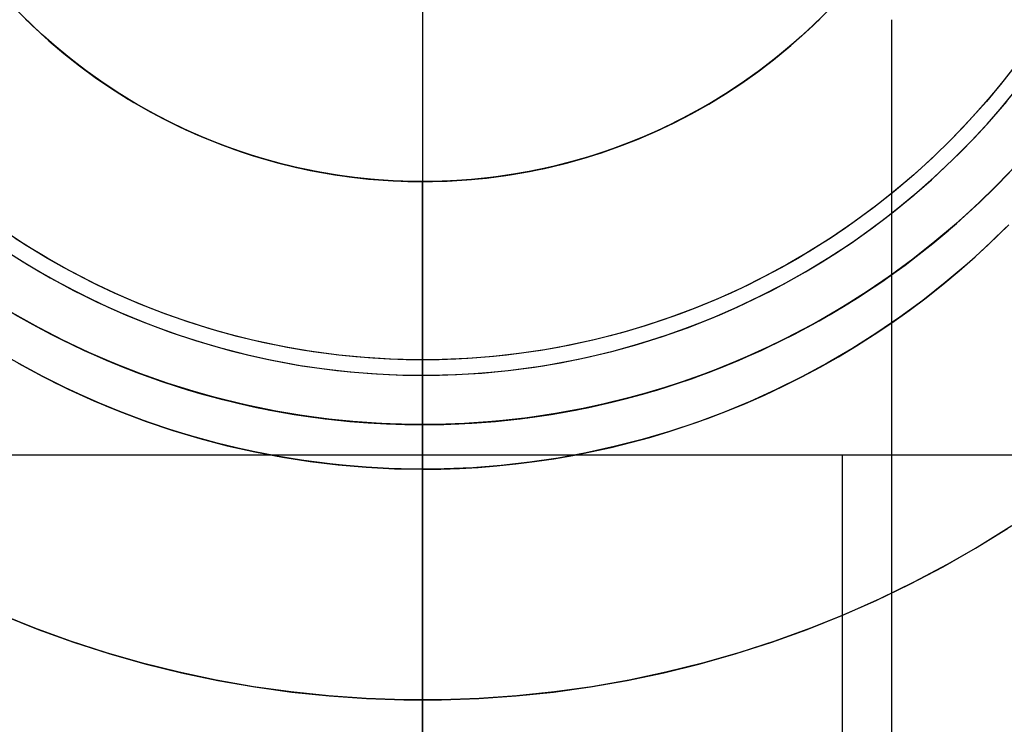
# Model space of a CAD drawing. Header units: millimetres. Extents: x -356 to 356, y -410 to 410.
# Tile 53 of 126: x -2.49 to 3.59, y -6.85 to -2.5. Entities that reach past the tile are written whole.
import ezdxf

# ---------------------------------------------------------------- set-up
doc = ezdxf.new("R2010")
doc.units = ezdxf.units.MM
doc.header["$MEASUREMENT"] = 0
doc.layers.add('1', color=7, linetype='Continuous')

msp = doc.modelspace()

# ---------------------------------------------------------------- linework, layer by layer
at = {"layer": '1', "color": 252, "extrusion": (-0.000237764, 0, 1)}
msp.add_lwpolyline([(-27.5494, 0), (-27.533, -0.9501), (-27.4838, -1.899), (-27.4019, -2.8457), (-27.2874, -3.789), (-27.1403, -4.7278), (-26.961, -5.6609), (-26.7495, -6.5874), (-26.5062, -7.5059), (-26.2314, -8.4155), (-25.9253, -9.3151), (-25.5883, -10.2036), (-25.2209, -11.0799), (-24.8235, -11.943), (-24.3965, -12.7919), (-23.9404, -13.6255), (-23.4559, -14.4429), (-22.9434, -15.2431), (-22.4036, -16.0251), (-21.8372, -16.788), (-21.2447, -17.5309), (-20.6269, -18.253), (-19.9847, -18.9532), (-19.3186, -19.6309), (-18.6295, -20.2852), (-17.9182, -20.9153), (-17.1857, -21.5205), (-16.4326, -22.1001), (-15.66, -22.6533), (-14.8688, -23.1795), (-14.0599, -23.6781), (-13.2343, -24.1484), (-12.3929, -24.59), (-11.5368, -25.0023), (-10.6669, -25.3848), (-9.7844, -25.7371), (-8.8902, -26.0586), (-7.9855, -26.3491), (-7.0713, -26.6083), (-6.1487, -26.8357), (-5.2188, -27.0311), (-4.2827, -27.1943), (-3.3415, -27.3251), (-2.3963, -27.4233), (-1.4484, -27.4889), (-0.4987, -27.5217), (0.4515, -27.5217), (1.4012, -27.4889), (2.3491, -27.4233), (3.2943, -27.3251), (4.2354, -27.1943), (5.1715, -27.0311), (6.1015, -26.8357), (7.0241, -26.6083), (7.9383, -26.3491), (8.843, -26.0586), (9.7372, -25.7371), (10.6197, -25.3848), (11.4895, -25.0023), (12.3457, -24.59), (13.1871, -24.1484), (14.0127, -23.6781), (14.8216, -23.1795), (15.6128, -22.6533), (16.3854, -22.1001), (17.1384, -21.5205), (17.871, -20.9153), (18.5823, -20.2852), (19.2714, -19.6309), (19.9374, -18.9532), (20.5797, -18.253), (21.1975, -17.5309), (21.7899, -16.788), (22.3564, -16.0251), (22.8962, -15.2431), (23.4087, -14.4429), (23.8932, -13.6255), (24.3493, -12.7919), (24.7763, -11.943), (25.1737, -11.0799), (25.5411, -10.2036), (25.8781, -9.3151), (26.1842, -8.4155), (26.459, -7.5059), (26.7023, -6.5874), (26.9138, -5.6609), (27.0931, -4.7278), (27.2401, -3.789), (27.3547, -2.8457), (27.4366, -1.899), (27.4858, -0.9501), (27.5022, 0)], dxfattribs=at)
at = {"layer": '1', "color": 252, "extrusion": (-8.22423e-05, 0, 1)}
msp.add_lwpolyline([(-26.5341, 0), (-26.5183, -0.9156), (-26.4709, -1.8301), (-26.3919, -2.7424), (-26.2815, -3.6514), (-26.1399, -4.5561), (-25.967, -5.4553), (-25.7633, -6.3481), (-25.5288, -7.2332), (-25.2639, -8.1098), (-24.969, -8.9767), (-24.6443, -9.8329), (-24.2902, -10.6774), (-23.9072, -11.5092), (-23.4957, -12.3272), (-23.0562, -13.1306), (-22.5892, -13.9183), (-22.0954, -14.6894), (-21.5752, -15.443), (-21.0293, -16.1782), (-20.4584, -16.8941), (-19.8631, -17.5899), (-19.2441, -18.2648), (-18.6022, -18.9178), (-17.9382, -19.5483), (-17.2528, -20.1556), (-16.5468, -20.7388), (-15.8211, -21.2973), (-15.0766, -21.8304), (-14.3141, -22.3375), (-13.5346, -22.818), (-12.7389, -23.2712), (-11.9281, -23.6968), (-11.1031, -24.0941), (-10.2648, -24.4627), (-9.4144, -24.8021), (-8.5527, -25.112), (-7.6808, -25.392), (-6.7998, -25.6417), (-5.9107, -25.8608), (-5.0146, -26.0492), (-4.1125, -26.2064), (-3.2055, -26.3325), (-2.2947, -26.4272), (-1.3812, -26.4903), (-0.466, -26.5219), (0.4497, -26.5219), (1.3649, -26.4903), (2.2784, -26.4272), (3.1892, -26.3325), (4.0962, -26.2064), (4.9983, -26.0492), (5.8944, -25.8608), (6.7835, -25.6417), (7.6645, -25.392), (8.5364, -25.112), (9.398, -24.8021), (10.2485, -24.4627), (11.0868, -24.0941), (11.9118, -23.6968), (12.7226, -23.2712), (13.5183, -22.818), (14.2978, -22.3375), (15.0603, -21.8304), (15.8048, -21.2973), (16.5305, -20.7388), (17.2364, -20.1556), (17.9218, -19.5483), (18.5859, -18.9178), (19.2278, -18.2648), (19.8468, -17.5899), (20.4421, -16.8941), (21.013, -16.1782), (21.5589, -15.443), (22.0791, -14.6894), (22.5729, -13.9183), (23.0399, -13.1306), (23.4794, -12.3272), (23.8908, -11.5092), (24.2739, -10.6774), (24.6279, -9.8329), (24.9526, -8.9767), (25.2476, -8.1098), (25.5125, -7.2332), (25.7469, -6.3481), (25.9507, -5.4553), (26.1235, -4.5561), (26.2652, -3.6514), (26.3756, -2.7424), (26.4545, -1.8301), (26.5019, -0.9156), (26.5177, 0)], dxfattribs=at)
at = {"layer": '1', "color": 60, "extrusion": (1, 0, 0)}
msp.add_lwpolyline([(-2, -317.3975), (-2.5, -317.8975)], dxfattribs=at)
at = {"layer": '1', "color": 252}
for points in [[(2.4856, -2.4641), (2.3986, -2.5489), (2.3087, -2.6306), (2.216, -2.7091), (2.1206, -2.7844), (2.0227, -2.8563), (1.9223, -2.9248), (1.8197, -2.9898), (1.7148, -3.0511), (1.6079, -3.1088), (1.499, -3.1627), (1.3883, -3.2129), (1.276, -3.2591), (1.1621, -3.3014), (1.0468, -3.3398), (0.9303, -3.3741), (0.8126, -3.4044), (0.694, -3.4305), (0.5745, -3.4525), (0.4543, -3.4704), (0.3336, -3.4841), (0.2125, -3.4935), (0.0911, -3.4988), (-0.0304, -3.4999), (-0.1518, -3.4967), (-0.2731, -3.4893), (-0.394, -3.4777), (-0.5145, -3.462), (-0.6343, -3.442), (-0.7534, -3.4179), (-0.8716, -3.3897), (-0.9887, -3.3574), (-1.1046, -3.3211), (-1.2192, -3.2808), (-1.3324, -3.2365), (-1.4439, -3.1883), (-1.5537, -3.1363), (-1.6616, -3.0804), (-1.7675, -3.0209), (-1.8713, -2.9577), (-1.9728, -2.891), (-2.072, -2.8208), (-2.1686, -2.7472), (-2.2627, -2.6703), (-2.354, -2.5901), (-2.4424, -2.5069), (-2.528, -2.4206)], [(-2.4856, -2.4641), (-2.3986, -2.5489), (-2.3087, -2.6306), (-2.216, -2.7091), (-2.1206, -2.7844), (-2.0227, -2.8563), (-1.9223, -2.9248), (-1.8197, -2.9898), (-1.7148, -3.0511), (-1.6079, -3.1088), (-1.499, -3.1627), (-1.3883, -3.2129), (-1.276, -3.2591), (-1.1621, -3.3014), (-1.0468, -3.3398), (-0.9303, -3.3741), (-0.8126, -3.4044), (-0.694, -3.4305), (-0.5745, -3.4525), (-0.4543, -3.4704), (-0.3336, -3.4841), (-0.2125, -3.4935), (-0.0911, -3.4988), (0.0304, -3.4999), (0.1518, -3.4967), (0.2731, -3.4893), (0.394, -3.4777), (0.5145, -3.462), (0.6343, -3.442), (0.7534, -3.4179), (0.8716, -3.3897), (0.9887, -3.3574), (1.1046, -3.3211), (1.2192, -3.2808), (1.3324, -3.2365), (1.4439, -3.1883), (1.5537, -3.1363), (1.6616, -3.0804), (1.7675, -3.0209), (1.8713, -2.9577), (1.9728, -2.891), (2.072, -2.8208), (2.1686, -2.7472), (2.2627, -2.6703), (2.354, -2.5901), (2.4424, -2.5069), (2.528, -2.4206)], [(2.4749, -2.4749), (2.41, -2.5381), (2.3435, -2.5996), (2.2755, -2.6593), (2.206, -2.7172), (2.1352, -2.7732), (2.0631, -2.8273), (1.9897, -2.8794), (1.9152, -2.9295), (1.8397, -2.9775), (1.7632, -3.0235), (1.6857, -3.0673), (1.6075, -3.109), (1.5286, -3.1486), (1.449, -3.186), (1.3689, -3.2212), (1.2883, -3.2543), (1.2074, -3.2852), (1.1261, -3.3139), (1.0447, -3.3405), (0.9631, -3.3649), (0.8814, -3.3872), (0.7998, -3.4074), (0.7182, -3.4255), (0.6369, -3.4416), (0.5557, -3.4556), (0.4749, -3.4676), (0.3945, -3.4777), (0.3145, -3.4858), (0.235, -3.4921), (0.156, -3.4965), (0.0777, -3.4991), (0, -3.5), (-0.0777, -3.4991), (-0.156, -3.4965), (-0.235, -3.4921), (-0.3145, -3.4858), (-0.3945, -3.4777), (-0.4749, -3.4676), (-0.5557, -3.4556), (-0.6369, -3.4416), (-0.7182, -3.4255), (-0.7998, -3.4074), (-0.8814, -3.3872), (-0.9631, -3.3649), (-1.0447, -3.3405), (-1.1261, -3.3139), (-1.2074, -3.2852), (-1.2883, -3.2543), (-1.3689, -3.2212), (-1.449, -3.186), (-1.5286, -3.1486), (-1.6075, -3.109), (-1.6857, -3.0673), (-1.7632, -3.0235), (-1.8397, -2.9775), (-1.9152, -2.9295), (-1.9897, -2.8794), (-2.0631, -2.8273), (-2.1352, -2.7732), (-2.206, -2.7172), (-2.2755, -2.6593), (-2.3435, -2.5996), (-2.41, -2.5381), (-2.4749, -2.4749)], [(-2.4534, -2.4961), (-2.3658, -2.5793), (-2.2754, -2.6595), (-2.1822, -2.7364), (-2.0865, -2.8101), (-1.9882, -2.8804), (-1.8876, -2.9474), (-1.7848, -3.0108), (-1.6798, -3.0706), (-1.5728, -3.1267), (-1.4639, -3.1791), (-1.3533, -3.2278), (-1.2411, -3.2726), (-1.1274, -3.3134), (-1.0124, -3.3504), (-0.8961, -3.3833), (-0.7788, -3.4122), (-0.6606, -3.4371), (-0.5416, -3.4578), (-0.4219, -3.4745), (-0.3017, -3.487), (-0.1812, -3.4953), (-0.0604, -3.4995), (0.0604, -3.4995), (0.1812, -3.4953), (0.3017, -3.487), (0.4219, -3.4745), (0.5416, -3.4578), (0.6606, -3.4371), (0.7788, -3.4122), (0.8961, -3.3833), (1.0124, -3.3504), (1.1274, -3.3134), (1.2411, -3.2726), (1.3533, -3.2278), (1.4639, -3.1791), (1.5728, -3.1267), (1.6798, -3.0706), (1.7848, -3.0108), (1.8876, -2.9474), (1.9882, -2.8804), (2.0865, -2.8101), (2.1822, -2.7364), (2.2754, -2.6595), (2.3658, -2.5793), (2.4534, -2.4961)], [(2.4534, -2.4961), (2.3658, -2.5793), (2.2754, -2.6595), (2.1822, -2.7364), (2.0865, -2.8101), (1.9882, -2.8804), (1.8876, -2.9474), (1.7848, -3.0108), (1.6798, -3.0706), (1.5728, -3.1267), (1.4639, -3.1791), (1.3533, -3.2278), (1.2411, -3.2726), (1.1274, -3.3134), (1.0124, -3.3504), (0.8961, -3.3833), (0.7788, -3.4122), (0.6606, -3.4371), (0.5416, -3.4578), (0.4219, -3.4745), (0.3017, -3.487), (0.1812, -3.4953), (0.0604, -3.4995), (-0.0604, -3.4995), (-0.1812, -3.4953), (-0.3017, -3.487), (-0.4219, -3.4745), (-0.5416, -3.4578), (-0.6606, -3.4371), (-0.7788, -3.4122), (-0.8961, -3.3833), (-1.0124, -3.3504), (-1.1274, -3.3134), (-1.2411, -3.2726), (-1.3533, -3.2278), (-1.4639, -3.1791), (-1.5728, -3.1267), (-1.6798, -3.0706), (-1.7848, -3.0108), (-1.8876, -2.9474), (-1.9882, -2.8804), (-2.0865, -2.8101), (-2.1822, -2.7364), (-2.2754, -2.6595), (-2.3658, -2.5793), (-2.4534, -2.4961)], [(-2.4534, -2.4961), (-2.3658, -2.5793), (-2.2754, -2.6595), (-2.1822, -2.7364), (-2.0865, -2.8101), (-1.9882, -2.8804), (-1.8876, -2.9474), (-1.7848, -3.0108), (-1.6798, -3.0706), (-1.5728, -3.1267), (-1.4639, -3.1791), (-1.3533, -3.2278), (-1.2411, -3.2726), (-1.1274, -3.3134), (-1.0124, -3.3504), (-0.8961, -3.3833), (-0.7788, -3.4122), (-0.6606, -3.4371), (-0.5416, -3.4578), (-0.4219, -3.4745), (-0.3017, -3.487), (-0.1812, -3.4953), (-0.0604, -3.4995), (0.0604, -3.4995), (0.1812, -3.4953), (0.3017, -3.487), (0.4219, -3.4745), (0.5416, -3.4578), (0.6606, -3.4371), (0.7788, -3.4122), (0.8961, -3.3833), (1.0124, -3.3504), (1.1274, -3.3134), (1.2411, -3.2726), (1.3533, -3.2278), (1.4639, -3.1791), (1.5728, -3.1267), (1.6798, -3.0706), (1.7848, -3.0108), (1.8876, -2.9474), (1.9882, -2.8804), (2.0865, -2.8101), (2.1822, -2.7364), (2.2754, -2.6595), (2.3658, -2.5793), (2.4534, -2.4961)], [(3.6836, -2.7552), (3.5857, -2.8814), (3.4836, -3.0041), (3.3772, -3.1232), (3.2668, -3.2385), (3.1524, -3.35), (3.0342, -3.4574), (2.9124, -3.5606), (2.7871, -3.6595), (2.6584, -3.7541), (2.5265, -3.8441), (2.3916, -3.9294), (2.2538, -4.0101), (2.1132, -4.0859), (1.9701, -4.1567), (1.8247, -4.2226), (1.677, -4.2834), (1.5274, -4.339), (1.3758, -4.3894), (1.2227, -4.4345), (1.068, -4.4743), (0.9121, -4.5087), (0.7551, -4.5376), (0.5971, -4.5611), (0.4385, -4.5791), (0.2793, -4.5915), (0.1197, -4.5984), (-0.0399, -4.5998), (-0.1995, -4.5957), (-0.3589, -4.586), (-0.5179, -4.5708), (-0.6762, -4.55), (-0.8337, -4.5238), (-0.9902, -4.4922), (-1.1455, -4.4551), (-1.2995, -4.4126), (-1.4518, -4.3649), (-1.6024, -4.3119), (-1.7511, -4.2537), (-1.8977, -4.1903), (-2.042, -4.1219), (-2.1838, -4.0486), (-2.323, -3.9703), (-2.4594, -3.8873), (-2.5928, -3.7996)], [(3.6448, -2.8063), (3.5712, -2.8994), (3.4951, -2.9907), (3.4166, -3.08), (3.3358, -3.1674), (3.2527, -3.2527), (3.1674, -3.3358), (3.08, -3.4166), (2.9907, -3.4951), (2.8994, -3.5712), (2.8063, -3.6448), (2.7115, -3.7159), (2.6151, -3.7844), (2.5172, -3.8502), (2.4179, -3.9133), (2.3173, -3.9737), (2.2156, -4.0313), (2.1128, -4.0861), (2.009, -4.1381), (1.9044, -4.1873), (1.7991, -4.2336), (1.6932, -4.277), (1.5868, -4.3176), (1.48, -4.3554), (1.373, -4.3903), (1.2657, -4.4224), (1.1584, -4.4518), (1.0511, -4.4783), (0.944, -4.5021), (0.837, -4.5232), (0.7304, -4.5416), (0.6242, -4.5575), (0.5185, -4.5707), (0.4133, -4.5814), (0.3088, -4.5896), (0.2051, -4.5954), (0.1021, -4.5989), (0, -4.6), (-0.1021, -4.5989), (-0.2051, -4.5954), (-0.3088, -4.5896), (-0.4133, -4.5814), (-0.5185, -4.5707), (-0.6242, -4.5575), (-0.7304, -4.5416), (-0.837, -4.5232), (-0.944, -4.5021), (-1.0511, -4.4783), (-1.1584, -4.4518), (-1.2657, -4.4224), (-1.373, -4.3903), (-1.48, -4.3554), (-1.5868, -4.3176), (-1.6932, -4.277), (-1.7991, -4.2336), (-1.9044, -4.1873), (-2.009, -4.1381), (-2.1128, -4.0861), (-2.2156, -4.0313), (-2.3173, -3.9737), (-2.4179, -3.9133), (-2.5172, -3.8502)], [(3.6448, -2.8063), (3.5712, -2.8994), (3.4951, -2.9907), (3.4166, -3.08), (3.3358, -3.1674), (3.2527, -3.2527), (3.1674, -3.3358), (3.08, -3.4166), (2.9907, -3.4951), (2.8994, -3.5712), (2.8063, -3.6448), (2.7115, -3.7159), (2.6151, -3.7844), (2.5172, -3.8502), (2.4179, -3.9133), (2.3173, -3.9737), (2.2156, -4.0313), (2.1128, -4.0861), (2.009, -4.1381), (1.9044, -4.1873), (1.7991, -4.2336), (1.6932, -4.277), (1.5868, -4.3176), (1.48, -4.3554), (1.373, -4.3903), (1.2657, -4.4224), (1.1584, -4.4518), (1.0511, -4.4783), (0.944, -4.5021), (0.837, -4.5232), (0.7304, -4.5416), (0.6242, -4.5575), (0.5185, -4.5707), (0.4133, -4.5814), (0.3088, -4.5896), (0.2051, -4.5954), (0.1021, -4.5989), (0, -4.6), (-0.1021, -4.5989), (-0.2051, -4.5954), (-0.3088, -4.5896), (-0.4133, -4.5814), (-0.5185, -4.5707), (-0.6242, -4.5575), (-0.7304, -4.5416), (-0.837, -4.5232), (-0.944, -4.5021), (-1.0511, -4.4783), (-1.1584, -4.4518), (-1.2657, -4.4224), (-1.373, -4.3903), (-1.48, -4.3554), (-1.5868, -4.3176), (-1.6932, -4.277), (-1.7991, -4.2336), (-1.9044, -4.1873), (-2.009, -4.1381), (-2.1128, -4.0861), (-2.2156, -4.0313), (-2.3173, -3.9737), (-2.4179, -3.9133), (-2.5172, -3.8502)], [(-2.5695, -3.9302), (-2.4681, -3.9946), (-2.3654, -4.0562), (-2.2616, -4.115), (-2.1566, -4.171), (-2.0507, -4.2241), (-1.944, -4.2742), (-1.8365, -4.3215), (-1.7284, -4.3659), (-1.6198, -4.4073), (-1.5108, -4.4459), (-1.4015, -4.4815), (-1.292, -4.5143), (-1.1825, -4.5442), (-1.073, -4.5713), (-0.9636, -4.5956), (-0.8544, -4.6172), (-0.7456, -4.636), (-0.6372, -4.6521), (-0.5292, -4.6656), (-0.4219, -4.6766), (-0.3153, -4.685), (-0.2093, -4.6909), (-0.1042, -4.6944), (0, -4.6956), (0.1042, -4.6944), (0.2093, -4.6909), (0.3153, -4.685), (0.4219, -4.6766), (0.5292, -4.6656), (0.6372, -4.6521), (0.7456, -4.636), (0.8544, -4.6172), (0.9636, -4.5956), (1.073, -4.5713), (1.1825, -4.5442), (1.292, -4.5143), (1.4015, -4.4815), (1.5108, -4.4459), (1.6198, -4.4073), (1.7284, -4.3659), (1.8365, -4.3215), (1.944, -4.2742), (2.0507, -4.2241), (2.1566, -4.171), (2.2616, -4.115), (2.3654, -4.0562), (2.4681, -3.9946), (2.5695, -3.9302), (2.6694, -3.863), (2.7678, -3.7931), (2.8646, -3.7205), (2.9596, -3.6454), (3.0528, -3.5677), (3.144, -3.4876), (3.2332, -3.4051), (3.3203, -3.3203), (3.4051, -3.2332), (3.4876, -3.144), (3.5677, -3.0528), (3.6454, -2.9596)], [(-2.5695, -3.9302), (-2.4681, -3.9946), (-2.3654, -4.0562), (-2.2616, -4.115), (-2.1566, -4.171), (-2.0507, -4.2241), (-1.944, -4.2742), (-1.8365, -4.3215), (-1.7284, -4.3659), (-1.6198, -4.4073), (-1.5108, -4.4459), (-1.4015, -4.4815), (-1.292, -4.5143), (-1.1825, -4.5442), (-1.073, -4.5713), (-0.9636, -4.5956), (-0.8544, -4.6172), (-0.7456, -4.636), (-0.6372, -4.6521), (-0.5292, -4.6656), (-0.4219, -4.6766), (-0.3153, -4.685), (-0.2093, -4.6909), (-0.1042, -4.6944), (0, -4.6956), (0.1042, -4.6944), (0.2093, -4.6909), (0.3153, -4.685), (0.4219, -4.6766), (0.5292, -4.6656), (0.6372, -4.6521), (0.7456, -4.636), (0.8544, -4.6172), (0.9636, -4.5956), (1.073, -4.5713), (1.1825, -4.5442), (1.292, -4.5143), (1.4015, -4.4815), (1.5108, -4.4459), (1.6198, -4.4073), (1.7284, -4.3659), (1.8365, -4.3215), (1.944, -4.2742), (2.0507, -4.2241), (2.1566, -4.171), (2.2616, -4.115), (2.3654, -4.0562), (2.4681, -3.9946), (2.5695, -3.9302), (2.6694, -3.863), (2.7678, -3.7931), (2.8646, -3.7205), (2.9596, -3.6454), (3.0528, -3.5677), (3.144, -3.4876), (3.2332, -3.4051), (3.3203, -3.3203), (3.4051, -3.2332), (3.4876, -3.144), (3.5677, -3.0528), (3.6454, -2.9596)], [(-2.579, -3.9239), (-2.4412, -4.011), (-2.3006, -4.0934), (-2.1571, -4.1707), (-2.0111, -4.2431), (-1.8626, -4.3103), (-1.7119, -4.3724), (-1.5591, -4.4292), (-1.4044, -4.4806), (-1.2481, -4.5266), (-1.0902, -4.5672), (-0.931, -4.6023), (-0.7707, -4.6319), (-0.6095, -4.6558), (-0.4476, -4.6742), (-0.2851, -4.6869), (-0.1222, -4.694), (0.0407, -4.6954), (0.2037, -4.6911), (0.3664, -4.6812), (0.5286, -4.6657), (0.6902, -4.6445), (0.851, -4.6178), (1.0108, -4.5855), (1.1693, -4.5476), (1.3264, -4.5043), (1.482, -4.4556), (1.6357, -4.4014), (1.7875, -4.342), (1.9371, -4.2774), (2.0844, -4.2075), (2.2292, -4.1327), (2.3713, -4.0528), (2.5105, -3.9681), (2.6467, -3.8786), (2.7797, -3.7844), (2.9094, -3.6856), (3.0355, -3.5824), (3.1581, -3.4749), (3.2768, -3.3632), (3.3915, -3.2474), (3.5022, -3.1278), (3.6086, -3.0043)], [(3.6709, -3.3948), (3.5508, -3.5202), (3.4265, -3.6413), (3.2981, -3.758), (3.1657, -3.8702), (3.0294, -3.9777), (2.8896, -4.0805), (2.7462, -4.1783), (2.5995, -4.2711), (2.4497, -4.3588), (2.297, -4.4412), (2.1415, -4.5182), (1.9833, -4.5898), (1.8229, -4.6559), (1.6602, -4.7163), (1.4955, -4.7711), (1.329, -4.8201), (1.1609, -4.8634), (0.9914, -4.9007), (0.8207, -4.9322), (0.649, -4.9577), (0.4766, -4.9772), (0.3036, -4.9908), (0.1302, -4.9983), (-0.0434, -4.9998), (-0.2169, -4.9953), (-0.3901, -4.9848), (-0.5629, -4.9682), (-0.735, -4.9457), (-0.9062, -4.9172), (-1.0763, -4.8828), (-1.2451, -4.8425), (-1.4124, -4.7964), (-1.5781, -4.7444), (-1.7418, -4.6868), (-1.9034, -4.6235), (-2.0627, -4.5547), (-2.2195, -4.4804), (-2.3737, -4.4006), (-2.525, -4.3156)], [(3.6709, -3.3948), (3.5508, -3.5202), (3.4265, -3.6413), (3.2981, -3.758), (3.1657, -3.8702), (3.0294, -3.9777), (2.8896, -4.0805), (2.7462, -4.1783), (2.5995, -4.2711), (2.4497, -4.3588), (2.297, -4.4412), (2.1415, -4.5182), (1.9833, -4.5898), (1.8229, -4.6559), (1.6602, -4.7163), (1.4955, -4.7711), (1.329, -4.8201), (1.1609, -4.8634), (0.9914, -4.9007), (0.8207, -4.9322), (0.649, -4.9577), (0.4766, -4.9772), (0.3036, -4.9908), (0.1302, -4.9983), (-0.0434, -4.9998), (-0.2169, -4.9953), (-0.3901, -4.9848), (-0.5629, -4.9682), (-0.735, -4.9457), (-0.9062, -4.9172), (-1.0763, -4.8828), (-1.2451, -4.8425), (-1.4124, -4.7964), (-1.5781, -4.7444), (-1.7418, -4.6868), (-1.9034, -4.6235), (-2.0627, -4.5547), (-2.2195, -4.4804), (-2.3737, -4.4006), (-2.525, -4.3156)], [(3.6259, -3.4428), (3.5049, -3.5659), (3.3797, -3.6848), (3.2505, -3.7992), (3.1174, -3.9092), (2.9807, -4.0144), (2.8403, -4.1149), (2.6966, -4.2105), (2.5497, -4.3011), (2.3997, -4.3865), (2.2469, -4.4667), (2.0913, -4.5416), (1.9333, -4.6111), (1.773, -4.6751), (1.6106, -4.7335), (1.4463, -4.7863), (1.2802, -4.8333), (1.1126, -4.8746), (0.9437, -4.9101), (0.7736, -4.9398), (0.6027, -4.9635), (0.431, -4.9814), (0.2588, -4.9933), (0.0863, -4.9993), (-0.0863, -4.9993), (-0.2588, -4.9933), (-0.431, -4.9814), (-0.6027, -4.9635), (-0.7736, -4.9398), (-0.9437, -4.9101), (-1.1126, -4.8746), (-1.2802, -4.8333), (-1.4463, -4.7863), (-1.6106, -4.7335), (-1.773, -4.6751), (-1.9333, -4.6111), (-2.0913, -4.5416), (-2.2469, -4.4667), (-2.3997, -4.3865), (-2.5497, -4.3011)], [(3.6259, -3.4428), (3.5049, -3.5659), (3.3797, -3.6848), (3.2505, -3.7992), (3.1174, -3.9092), (2.9807, -4.0144), (2.8403, -4.1149), (2.6966, -4.2105), (2.5497, -4.3011), (2.3997, -4.3865), (2.2469, -4.4667), (2.0913, -4.5416), (1.9333, -4.6111), (1.773, -4.6751), (1.6106, -4.7335), (1.4463, -4.7863), (1.2802, -4.8333), (1.1126, -4.8746), (0.9437, -4.9101), (0.7736, -4.9398), (0.6027, -4.9635), (0.431, -4.9814), (0.2588, -4.9933), (0.0863, -4.9993), (-0.0863, -4.9993), (-0.2588, -4.9933), (-0.431, -4.9814), (-0.6027, -4.9635), (-0.7736, -4.9398), (-0.9437, -4.9101), (-1.1126, -4.8746), (-1.2802, -4.8333), (-1.4463, -4.7863), (-1.6106, -4.7335), (-1.773, -4.6751), (-1.9333, -4.6111), (-2.0913, -4.5416), (-2.2469, -4.4667), (-2.3997, -4.3865), (-2.5497, -4.3011)], [(-2.5497, -4.3011), (-2.3997, -4.3865), (-2.2469, -4.4667), (-2.0913, -4.5416), (-1.9333, -4.6111), (-1.773, -4.6751), (-1.6106, -4.7335), (-1.4463, -4.7863), (-1.2802, -4.8333), (-1.1126, -4.8746), (-0.9437, -4.9101), (-0.7736, -4.9398), (-0.6027, -4.9635), (-0.431, -4.9814), (-0.2588, -4.9933), (-0.0863, -4.9993), (0.0863, -4.9993), (0.2588, -4.9933), (0.431, -4.9814), (0.6027, -4.9635), (0.7736, -4.9398), (0.9437, -4.9101), (1.1126, -4.8746), (1.2802, -4.8333), (1.4463, -4.7863), (1.6106, -4.7335), (1.773, -4.6751), (1.9333, -4.6111), (2.0913, -4.5416), (2.2469, -4.4667), (2.3997, -4.3865), (2.5497, -4.3011), (2.6966, -4.2105), (2.8403, -4.1149), (2.9807, -4.0144), (3.1174, -3.9092), (3.2505, -3.7992), (3.3797, -3.6848), (3.5049, -3.5659), (3.6259, -3.4428)], [(-2.5188, -4.3192), (-2.4082, -4.3818), (-2.2965, -4.4414), (-2.1837, -4.4979), (-2.07, -4.5514), (-1.9556, -4.6017), (-1.8405, -4.6489), (-1.7248, -4.6931), (-1.6087, -4.7341), (-1.4924, -4.7721), (-1.3758, -4.807), (-1.2591, -4.8389), (-1.1425, -4.8677), (-1.026, -4.8936), (-0.9098, -4.9165), (-0.7939, -4.9366), (-0.6785, -4.9538), (-0.5636, -4.9681), (-0.4493, -4.9798), (-0.3357, -4.9887), (-0.2229, -4.995), (-0.111, -4.9988), (0, -5), (0.111, -4.9988), (0.2229, -4.995), (0.3357, -4.9887), (0.4493, -4.9798), (0.5636, -4.9681), (0.6785, -4.9538), (0.7939, -4.9366), (0.9098, -4.9165), (1.026, -4.8936), (1.1425, -4.8677), (1.2591, -4.8389), (1.3758, -4.807), (1.4924, -4.7721), (1.6087, -4.7341), (1.7248, -4.6931), (1.8405, -4.6489), (1.9556, -4.6017), (2.07, -4.5514), (2.1837, -4.4979), (2.2965, -4.4414), (2.4082, -4.3818), (2.5188, -4.3192), (2.6281, -4.2536), (2.736, -4.185), (2.8425, -4.1134), (2.9473, -4.039), (3.0503, -3.9618), (3.1515, -3.8818), (3.2507, -3.7991), (3.3479, -3.7137), (3.4428, -3.6259), (3.5355, -3.5355), (3.6259, -3.4428)], [(0, -3.5), (0, -5.1865)], [(0, -3.5), (0, -4.6956)], [(0, -5), (0, -3.5)], [(0, -5), (0, -3.5)], [(3.6219, -3.7658), (3.4951, -3.8894), (3.364, -4.0084), (3.229, -4.1229), (3.09, -4.2326), (2.9474, -4.3374), (2.8011, -4.4371), (2.6515, -4.5318), (2.4987, -4.6212), (2.3429, -4.7052), (2.1843, -4.7838), (2.023, -4.8569), (1.8593, -4.9242), (1.6934, -4.9859), (1.5254, -5.0418), (1.3556, -5.0918), (1.1841, -5.1359), (1.0112, -5.174), (0.8371, -5.2061), (0.662, -5.2321), (0.4861, -5.252), (0.3096, -5.2658), (0.1328, -5.2735), (-0.0443, -5.2751), (-0.2212, -5.2704), (-0.3979, -5.2597), (-0.5742, -5.2428), (-0.7497, -5.2198), (-0.9243, -5.1908), (-1.0978, -5.1557), (-1.27, -5.1146), (-1.4407, -5.0675), (-1.6096, -5.0146), (-1.7766, -4.9558), (-1.9415, -4.8913), (-2.104, -4.821), (-2.2639, -4.7452), (-2.4212, -4.6639), (-2.5755, -4.5772)], [(0, -5.2752), (0.1132, -5.274), (0.2274, -5.2702), (0.3424, -5.2637), (0.4583, -5.2546), (0.5748, -5.2427), (0.692, -5.2281), (0.8098, -5.2105), (0.928, -5.1901), (1.0466, -5.1667), (1.1654, -5.1403), (1.2843, -5.1109), (1.4033, -5.0784), (1.5222, -5.0428), (1.6409, -5.0041), (1.7593, -4.9622), (1.8773, -4.9172), (1.9947, -4.869), (2.1114, -4.8176), (2.2274, -4.7631), (2.3424, -4.7055), (2.4564, -4.6447), (2.5692, -4.5809), (2.6807, -4.5139), (2.7908, -4.4439), (2.8993, -4.371), (3.0062, -4.295), (3.1113, -4.2163), (3.2145, -4.1346), (3.3157, -4.0503), (3.4148, -3.9633), (3.5117, -3.8736), (3.6062, -3.7815)], [(0, -5.2752), (0.1132, -5.274), (0.2274, -5.2702), (0.3424, -5.2637), (0.4583, -5.2546), (0.5748, -5.2427), (0.692, -5.2281), (0.8098, -5.2105), (0.928, -5.1901), (1.0466, -5.1667), (1.1654, -5.1403), (1.2843, -5.1109), (1.4033, -5.0784), (1.5222, -5.0428), (1.6409, -5.0041), (1.7593, -4.9622), (1.8773, -4.9172), (1.9947, -4.869), (2.1114, -4.8176), (2.2274, -4.7631), (2.3424, -4.7055), (2.4564, -4.6447), (2.5692, -4.5809), (2.6807, -4.5139), (2.7908, -4.4439), (2.8993, -4.371), (3.0062, -4.295), (3.1113, -4.2163), (3.2145, -4.1346), (3.3157, -4.0503), (3.4148, -3.9633), (3.5117, -3.8736), (3.6062, -3.7815)], [(-2.4996, -4.6207), (-2.3463, -4.7035), (-2.1904, -4.7809), (-2.0318, -4.853), (-1.871, -4.9197), (-1.7079, -4.9808), (-1.5428, -5.0363), (-1.376, -5.0861), (-1.2075, -5.1302), (-1.0376, -5.1686), (-0.8665, -5.2011), (-0.6944, -5.2277), (-0.5215, -5.2485), (-0.348, -5.2634), (-0.1741, -5.2723), (0, -5.2752)], [(0, -5.2752), (-0.1741, -5.2723), (-0.348, -5.2634), (-0.5215, -5.2485), (-0.6944, -5.2277), (-0.8665, -5.2011), (-1.0376, -5.1686), (-1.2075, -5.1302), (-1.376, -5.0861), (-1.5428, -5.0363), (-1.7079, -4.9808), (-1.871, -4.9197), (-2.0318, -4.853), (-2.1904, -4.7809), (-2.3463, -4.7035), (-2.4996, -4.6207)], [(0, -25), (0, -4.6)], [(0, -25), (0, -4.6)], [(0, -4.6956), (0, -6.7)], [(0, -5), (0, -26.026)], [(0, -5), (0, -26.026)], [(-4.1, -5.1865), (4.1, -5.1865)], [(-4.1, -5.1865), (4.1, -5.1865)], [(0, -9), (0, -5.1865)], [(0, -5.1865), (0, -9)], [(0, -9), (0, -5.1865)], [(2.582, -5.1865), (4.1, -5.1865)], [(2.594, -9), (2.594, -5.1865)], [(0, -14.1752), (0, -5.2752)], [(0, -13.9936), (0, -5.2752)], [(3.6412, -5.6242), (3.4432, -5.7476), (3.241, -5.864), (3.0349, -5.9732), (2.8251, -6.0753), (2.6119, -6.1699), (2.3955, -6.2571), (2.1762, -6.3367), (1.9543, -6.4087), (1.73, -6.4728), (1.5036, -6.5291), (1.2753, -6.5775), (1.0456, -6.6179), (0.8145, -6.6503), (0.5825, -6.6746), (0.3498, -6.6909), (0.1166, -6.699), (-0.1166, -6.699), (-0.3498, -6.6909), (-0.5825, -6.6746), (-0.8145, -6.6503), (-1.0456, -6.6179), (-1.2753, -6.5775), (-1.5036, -6.5291), (-1.73, -6.4728), (-1.9543, -6.4087), (-2.1762, -6.3367), (-2.3955, -6.2571), (-2.6119, -6.1699)], [(-2.5907, -6.1789), (-2.3759, -6.2646), (-2.1582, -6.3429), (-1.938, -6.4136), (-1.7155, -6.4767), (-1.4909, -6.532), (-1.2645, -6.5796), (-1.0367, -6.6193), (-0.8076, -6.6511), (-0.5775, -6.6751), (-0.3468, -6.691), (-0.1156, -6.699), (0.1156, -6.699), (0.3468, -6.691), (0.5775, -6.6751), (0.8076, -6.6511), (1.0367, -6.6193), (1.2645, -6.5796), (1.4909, -6.532), (1.7155, -6.4767), (1.938, -6.4136), (2.1582, -6.3429), (2.3759, -6.2646), (2.5907, -6.1789), (2.8024, -6.0858), (3.0108, -5.9854), (3.2156, -5.8779), (3.4165, -5.7634), (3.6134, -5.6421)], [(0, -6.7), (0, -9)]]:
    msp.add_lwpolyline(points, dxfattribs=at)
at = {"layer": '1', "color": 60, "extrusion": (0, 1, 0)}
for points in [[(0, -312.1025), (0.1, -312.1042), (0.1999, -312.1094), (0.2996, -312.118), (0.3989, -312.1301), (0.4977, -312.1456), (0.5959, -312.1644), (0.6934, -312.1867), (0.7901, -312.2123), (0.8859, -312.2412), (0.9806, -312.2735), (1.0741, -312.3089), (1.1663, -312.3476), (1.2572, -312.3894), (1.3465, -312.4344), (1.4343, -312.4824), (1.5203, -312.5334), (1.6046, -312.5873), (1.6869, -312.6442), (1.7672, -312.7038), (1.8454, -312.7662), (1.9214, -312.8312), (1.9951, -312.8988), (2.0664, -312.9689), (2.1353, -313.0415), (2.2017, -313.1163), (2.2654, -313.1934), (2.3264, -313.2727), (2.3846, -313.354), (2.44, -313.4373), (2.4925, -313.5225), (2.542, -313.6094), (2.5885, -313.6979), (2.6319, -313.7881), (2.6721, -313.8796), (2.7092, -313.9725), (2.7431, -314.0667), (2.7736, -314.1619), (2.8009, -314.2581), (2.8249, -314.3552), (2.8454, -314.4531), (2.8626, -314.5517), (2.8764, -314.6507), (2.8867, -314.7502), (2.8936, -314.85), (2.8971, -314.95), (2.8971, -315.05), (2.8936, -315.15), (2.8867, -315.2498), (2.8764, -315.3493), (2.8626, -315.4483), (2.8454, -315.5469), (2.8249, -315.6448), (2.8009, -315.7419), (2.7736, -315.8381), (2.7431, -315.9333), (2.7092, -316.0275), (2.6721, -316.1204), (2.6319, -316.2119), (2.5885, -316.3021), (2.542, -316.3906), (2.4925, -316.4775), (2.44, -316.5627), (2.3846, -316.646), (2.3264, -316.7273), (2.2654, -316.8066), (2.2017, -316.8837), (2.1353, -316.9585), (2.0664, -317.0311), (1.9951, -317.1012), (1.9214, -317.1688), (1.8454, -317.2338), (1.7672, -317.2962), (1.6869, -317.3558), (1.6046, -317.4127), (1.5203, -317.4666), (1.4343, -317.5176), (1.3465, -317.5656), (1.2572, -317.6106), (1.1663, -317.6524), (1.0741, -317.6911), (0.9806, -317.7265), (0.8859, -317.7588), (0.7901, -317.7877), (0.6934, -317.8133), (0.5959, -317.8356), (0.4977, -317.8544), (0.3989, -317.8699), (0.2996, -317.882), (0.1999, -317.8906), (0.1, -317.8958), (0, -317.8975)], [(0, -317.8975), (-0.1, -317.8958), (-0.1999, -317.8906), (-0.2996, -317.882), (-0.3989, -317.8699), (-0.4977, -317.8544), (-0.5959, -317.8356), (-0.6934, -317.8133), (-0.7901, -317.7877), (-0.8859, -317.7588), (-0.9806, -317.7265), (-1.0741, -317.6911), (-1.1663, -317.6524), (-1.2572, -317.6106), (-1.3465, -317.5656), (-1.4343, -317.5176), (-1.5203, -317.4666), (-1.6046, -317.4127), (-1.6869, -317.3558), (-1.7672, -317.2962), (-1.8454, -317.2338), (-1.9214, -317.1688), (-1.9951, -317.1012), (-2.0664, -317.0311), (-2.1353, -316.9585), (-2.2017, -316.8837), (-2.2654, -316.8066), (-2.3264, -316.7273), (-2.3846, -316.646), (-2.44, -316.5627), (-2.4925, -316.4775), (-2.542, -316.3906), (-2.5885, -316.3021), (-2.6319, -316.2119), (-2.6721, -316.1204), (-2.7092, -316.0275), (-2.7431, -315.9333), (-2.7736, -315.8381), (-2.8009, -315.7419), (-2.8249, -315.6448), (-2.8454, -315.5469), (-2.8626, -315.4483), (-2.8764, -315.3493), (-2.8867, -315.2498), (-2.8936, -315.15), (-2.8971, -315.05), (-2.8971, -314.95), (-2.8936, -314.85), (-2.8867, -314.7502), (-2.8764, -314.6507), (-2.8626, -314.5517), (-2.8454, -314.4531), (-2.8249, -314.3552), (-2.8009, -314.2581), (-2.7736, -314.1619), (-2.7431, -314.0667), (-2.7092, -313.9725), (-2.6721, -313.8796), (-2.6319, -313.7881), (-2.5885, -313.6979), (-2.542, -313.6094), (-2.4925, -313.5225), (-2.44, -313.4373), (-2.3846, -313.354), (-2.3264, -313.2727), (-2.2654, -313.1934), (-2.2017, -313.1163), (-2.1353, -313.0415), (-2.0664, -312.9689), (-1.9951, -312.8988), (-1.9214, -312.8312), (-1.8454, -312.7662), (-1.7672, -312.7038), (-1.6869, -312.6442), (-1.6046, -312.5873), (-1.5203, -312.5334), (-1.4343, -312.4824), (-1.3465, -312.4344), (-1.2572, -312.3894), (-1.1663, -312.3476), (-1.0741, -312.3089), (-0.9806, -312.2735), (-0.8859, -312.2412), (-0.7901, -312.2123), (-0.6934, -312.1867), (-0.5959, -312.1644), (-0.4977, -312.1456), (-0.3989, -312.1301), (-0.2996, -312.118), (-0.1999, -312.1094), (-0.1, -312.1042), (0, -312.1025)]]:
    msp.add_lwpolyline(points, dxfattribs=at)
at = {"layer": '1', "color": 60}
for points in [[(0, -2.5), (0, -11.5)], [(0, -2.5), (0, -11.5)], [(2.8975, -2.5), (2.8975, -11.5)]]:
    msp.add_lwpolyline(points, dxfattribs=at)
at = {"layer": '1', "color": 80}
msp.add_lwpolyline([(3.6709, -3.3948), (3.5508, -3.5202), (3.4265, -3.6413), (3.2981, -3.758), (3.1657, -3.8702), (3.0294, -3.9777), (2.8896, -4.0805), (2.7462, -4.1783), (2.5995, -4.2711), (2.4497, -4.3588), (2.297, -4.4412), (2.1415, -4.5182), (1.9833, -4.5898), (1.8229, -4.6559), (1.6602, -4.7163), (1.4955, -4.7711), (1.329, -4.8201), (1.1609, -4.8634), (0.9914, -4.9007), (0.8207, -4.9322), (0.649, -4.9577), (0.4766, -4.9772), (0.3036, -4.9908), (0.1302, -4.9983), (-0.0434, -4.9998), (-0.2169, -4.9953), (-0.3901, -4.9848), (-0.5629, -4.9682), (-0.735, -4.9457), (-0.9062, -4.9172), (-1.0763, -4.8828), (-1.2451, -4.8425), (-1.4124, -4.7964), (-1.5781, -4.7444), (-1.7418, -4.6868), (-1.9034, -4.6235), (-2.0627, -4.5547), (-2.2195, -4.4804), (-2.3737, -4.4006), (-2.525, -4.3156)], dxfattribs=at)
msp.add_lwpolyline([(3.6709, -3.3948), (3.5508, -3.5202), (3.4265, -3.6413), (3.2981, -3.758), (3.1657, -3.8702), (3.0294, -3.9777), (2.8896, -4.0805), (2.7462, -4.1783), (2.5995, -4.2711), (2.4497, -4.3588), (2.297, -4.4412), (2.1415, -4.5182), (1.9833, -4.5898), (1.8229, -4.6559), (1.6602, -4.7163), (1.4955, -4.7711), (1.329, -4.8201), (1.1609, -4.8634), (0.9914, -4.9007), (0.8207, -4.9322), (0.649, -4.9577), (0.4766, -4.9772), (0.3036, -4.9908), (0.1302, -4.9983), (-0.0434, -4.9998), (-0.2169, -4.9953), (-0.3901, -4.9848), (-0.5629, -4.9682), (-0.735, -4.9457), (-0.9062, -4.9172), (-1.0763, -4.8828), (-1.2451, -4.8425), (-1.4124, -4.7964), (-1.5781, -4.7444), (-1.7418, -4.6868), (-1.9034, -4.6235), (-2.0627, -4.5547), (-2.2195, -4.4804), (-2.3737, -4.4006), (-2.525, -4.3156)], dxfattribs=at)
at = {"layer": '1', "color": 3}
msp.add_lwpolyline([(-2.525, -4.3156), (-2.3737, -4.4006), (-2.2195, -4.4804), (-2.0627, -4.5547), (-1.9034, -4.6235), (-1.7418, -4.6868), (-1.5781, -4.7444), (-1.4124, -4.7964), (-1.2451, -4.8425), (-1.0763, -4.8828), (-0.9062, -4.9172), (-0.735, -4.9457), (-0.5629, -4.9682), (-0.3901, -4.9848), (-0.2169, -4.9953), (-0.0434, -4.9998), (0.1302, -4.9983), (0.3036, -4.9908), (0.4766, -4.9772), (0.649, -4.9577), (0.8207, -4.9322), (0.9914, -4.9007), (1.1609, -4.8634), (1.329, -4.8201), (1.4955, -4.7711), (1.6602, -4.7163), (1.8229, -4.6559), (1.9833, -4.5898), (2.1415, -4.5182), (2.297, -4.4412), (2.4497, -4.3588), (2.5995, -4.2711), (2.7462, -4.1783), (2.8896, -4.0805), (3.0294, -3.9777), (3.1657, -3.8702), (3.2981, -3.758), (3.4265, -3.6413), (3.5508, -3.5202), (3.6709, -3.3948)], dxfattribs=at)
msp.add_lwpolyline([(-2.525, -4.3156), (-2.3737, -4.4006), (-2.2195, -4.4804), (-2.0627, -4.5547), (-1.9034, -4.6235), (-1.7418, -4.6868), (-1.5781, -4.7444), (-1.4124, -4.7964), (-1.2451, -4.8425), (-1.0763, -4.8828), (-0.9062, -4.9172), (-0.735, -4.9457), (-0.5629, -4.9682), (-0.3901, -4.9848), (-0.2169, -4.9953), (-0.0434, -4.9998), (0.1302, -4.9983), (0.3036, -4.9908), (0.4766, -4.9772), (0.649, -4.9577), (0.8207, -4.9322), (0.9914, -4.9007), (1.1609, -4.8634), (1.329, -4.8201), (1.4955, -4.7711), (1.6602, -4.7163), (1.8229, -4.6559), (1.9833, -4.5898), (2.1415, -4.5182), (2.297, -4.4412), (2.4497, -4.3588), (2.5995, -4.2711), (2.7462, -4.1783), (2.8896, -4.0805), (3.0294, -3.9777), (3.1657, -3.8702), (3.2981, -3.758), (3.4265, -3.6413), (3.5508, -3.5202), (3.6709, -3.3948)], dxfattribs=at)
at = {"layer": '1', "color": 252, "extrusion": (1, 0, 0)}
for points in [[(-3.5, -320), (-3.5, -319.5)], [(-3.5, -330), (-3.5, -430)], [(-4.6, -327.9019), (-4.6, -329.9019)], [(-4.6956, -328), (-4.6956, -320)], [(-5, -100), (-5, -101)], [(-5, -330), (-5, -430)], [(-5.1865, -310), (-5.1865, -312.406)], [(-5.1865, -317.594), (-5.1865, -319.5)], [(-5.2752, -430.0623), (-5.2752, -430.5623)], [(-6.7, -328), (-6.7, -320)]]:
    msp.add_lwpolyline(points, dxfattribs=at)
at = {"layer": '1', "color": 252, "extrusion": (0, 1, 0)}
for points in [[(0, -317.594), (0.0576, -317.5934), (0.1156, -317.5915), (0.1742, -317.5882), (0.2331, -317.5836), (0.2924, -317.5775), (0.352, -317.5701), (0.4119, -317.5611), (0.472, -317.5507), (0.5323, -317.5388), (0.5928, -317.5254), (0.6533, -317.5104), (0.7138, -317.4939), (0.7743, -317.4758), (0.8346, -317.4561), (0.8949, -317.4348), (0.9549, -317.4119), (1.0146, -317.3874), (1.074, -317.3613), (1.1329, -317.3336), (1.1914, -317.3043), (1.2494, -317.2733), (1.3068, -317.2409), (1.3635, -317.2068), (1.4195, -317.1712), (1.4747, -317.1341), (1.5291, -317.0955), (1.5825, -317.0554), (1.635, -317.0139), (1.6865, -316.971), (1.7369, -316.9267), (1.7862, -316.8811), (1.8343, -316.8343), (1.8811, -316.7862), (1.9267, -316.7369), (1.971, -316.6865), (2.0139, -316.635), (2.0554, -316.5825), (2.0955, -316.5291), (2.1341, -316.4747), (2.1712, -316.4195), (2.2068, -316.3635), (2.2409, -316.3068), (2.2733, -316.2494), (2.3043, -316.1914), (2.3336, -316.1329), (2.3613, -316.074), (2.3874, -316.0146), (2.4119, -315.9549), (2.4348, -315.8949), (2.4561, -315.8346), (2.4758, -315.7743), (2.4939, -315.7138), (2.5104, -315.6533), (2.5254, -315.5928), (2.5388, -315.5323), (2.5507, -315.472), (2.5611, -315.4119), (2.5701, -315.352), (2.5775, -315.2924), (2.5836, -315.2331), (2.5882, -315.1742), (2.5915, -315.1156), (2.5934, -315.0576), (2.594, -315), (2.5934, -314.9424), (2.5915, -314.8844), (2.5882, -314.8258), (2.5836, -314.7669), (2.5775, -314.7076), (2.5701, -314.648), (2.5611, -314.5881), (2.5507, -314.528), (2.5388, -314.4677), (2.5254, -314.4072), (2.5104, -314.3467), (2.4939, -314.2862), (2.4758, -314.2257), (2.4561, -314.1654), (2.4348, -314.1051), (2.4119, -314.0451), (2.3874, -313.9854), (2.3613, -313.926), (2.3336, -313.8671), (2.3043, -313.8086), (2.2733, -313.7506), (2.2409, -313.6932), (2.2068, -313.6365), (2.1712, -313.5805), (2.1341, -313.5253), (2.0955, -313.4709), (2.0554, -313.4175), (2.0139, -313.365), (1.971, -313.3135), (1.9267, -313.2631), (1.8811, -313.2138), (1.8343, -313.1657), (1.7862, -313.1189), (1.7369, -313.0733), (1.6865, -313.029), (1.635, -312.9861), (1.5825, -312.9446), (1.5291, -312.9045), (1.4747, -312.8659), (1.4195, -312.8288), (1.3635, -312.7932), (1.3068, -312.7591), (1.2494, -312.7267), (1.1914, -312.6957), (1.1329, -312.6664), (1.074, -312.6387), (1.0146, -312.6126), (0.9549, -312.5881), (0.8949, -312.5652), (0.8346, -312.5439), (0.7743, -312.5242), (0.7138, -312.5061), (0.6533, -312.4896), (0.5928, -312.4746), (0.5323, -312.4612), (0.472, -312.4493), (0.4119, -312.4389), (0.352, -312.4299), (0.2924, -312.4225), (0.2331, -312.4164), (0.1742, -312.4118), (0.1156, -312.4085), (0.0576, -312.4066), (0, -312.406)], [(0, -312.406), (-0.0576, -312.4066), (-0.1156, -312.4085), (-0.1742, -312.4118), (-0.2331, -312.4164), (-0.2924, -312.4225), (-0.352, -312.4299), (-0.4119, -312.4389), (-0.472, -312.4493), (-0.5323, -312.4612), (-0.5928, -312.4746), (-0.6533, -312.4896), (-0.7138, -312.5061), (-0.7743, -312.5242), (-0.8346, -312.5439), (-0.8949, -312.5652), (-0.9549, -312.5881), (-1.0146, -312.6126), (-1.074, -312.6387), (-1.1329, -312.6664), (-1.1914, -312.6957), (-1.2494, -312.7267), (-1.3068, -312.7591), (-1.3635, -312.7932), (-1.4195, -312.8288), (-1.4747, -312.8659), (-1.5291, -312.9045), (-1.5825, -312.9446), (-1.635, -312.9861), (-1.6865, -313.029), (-1.7369, -313.0733), (-1.7862, -313.1189), (-1.8343, -313.1657), (-1.8811, -313.2138), (-1.9267, -313.2631), (-1.971, -313.3135), (-2.0139, -313.365), (-2.0554, -313.4175), (-2.0955, -313.4709), (-2.1341, -313.5253), (-2.1712, -313.5805), (-2.2068, -313.6365), (-2.2409, -313.6932), (-2.2733, -313.7506), (-2.3043, -313.8086), (-2.3336, -313.8671), (-2.3613, -313.926), (-2.3874, -313.9854), (-2.4119, -314.0451), (-2.4348, -314.1051), (-2.4561, -314.1654), (-2.4758, -314.2257), (-2.4939, -314.2862), (-2.5104, -314.3467), (-2.5254, -314.4072), (-2.5388, -314.4677), (-2.5507, -314.528), (-2.5611, -314.5881), (-2.5701, -314.648), (-2.5775, -314.7076), (-2.5836, -314.7669), (-2.5882, -314.8258), (-2.5915, -314.8844), (-2.5934, -314.9424), (-2.594, -315), (-2.5934, -315.0576), (-2.5915, -315.1156), (-2.5882, -315.1742), (-2.5836, -315.2331), (-2.5775, -315.2924), (-2.5701, -315.352), (-2.5611, -315.4119), (-2.5507, -315.472), (-2.5388, -315.5323), (-2.5254, -315.5928), (-2.5104, -315.6533), (-2.4939, -315.7138), (-2.4758, -315.7743), (-2.4561, -315.8346), (-2.4348, -315.8949), (-2.4119, -315.9549), (-2.3874, -316.0146), (-2.3613, -316.074), (-2.3336, -316.1329), (-2.3043, -316.1914), (-2.2733, -316.2494), (-2.2409, -316.3068), (-2.2068, -316.3635), (-2.1712, -316.4195), (-2.1341, -316.4747), (-2.0955, -316.5291), (-2.0554, -316.5825), (-2.0139, -316.635), (-1.971, -316.6865), (-1.9267, -316.7369), (-1.8811, -316.7862), (-1.8343, -316.8343), (-1.7862, -316.8811), (-1.7369, -316.9267), (-1.6865, -316.971), (-1.635, -317.0139), (-1.5825, -317.0554), (-1.5291, -317.0955), (-1.4747, -317.1341), (-1.4195, -317.1712), (-1.3635, -317.2068), (-1.3068, -317.2409), (-1.2494, -317.2733), (-1.1914, -317.3043), (-1.1329, -317.3336), (-1.074, -317.3613), (-1.0146, -317.3874), (-0.9549, -317.4119), (-0.8949, -317.4348), (-0.8346, -317.4561), (-0.7743, -317.4758), (-0.7138, -317.4939), (-0.6533, -317.5104), (-0.5928, -317.5254), (-0.5323, -317.5388), (-0.472, -317.5507), (-0.4119, -317.5611), (-0.352, -317.5701), (-0.2924, -317.5775), (-0.2331, -317.5836), (-0.1742, -317.5882), (-0.1156, -317.5915), (-0.0576, -317.5934), (0, -317.594)]]:
    msp.add_lwpolyline(points, dxfattribs=at)

doc.saveas('drawing.dxf')
